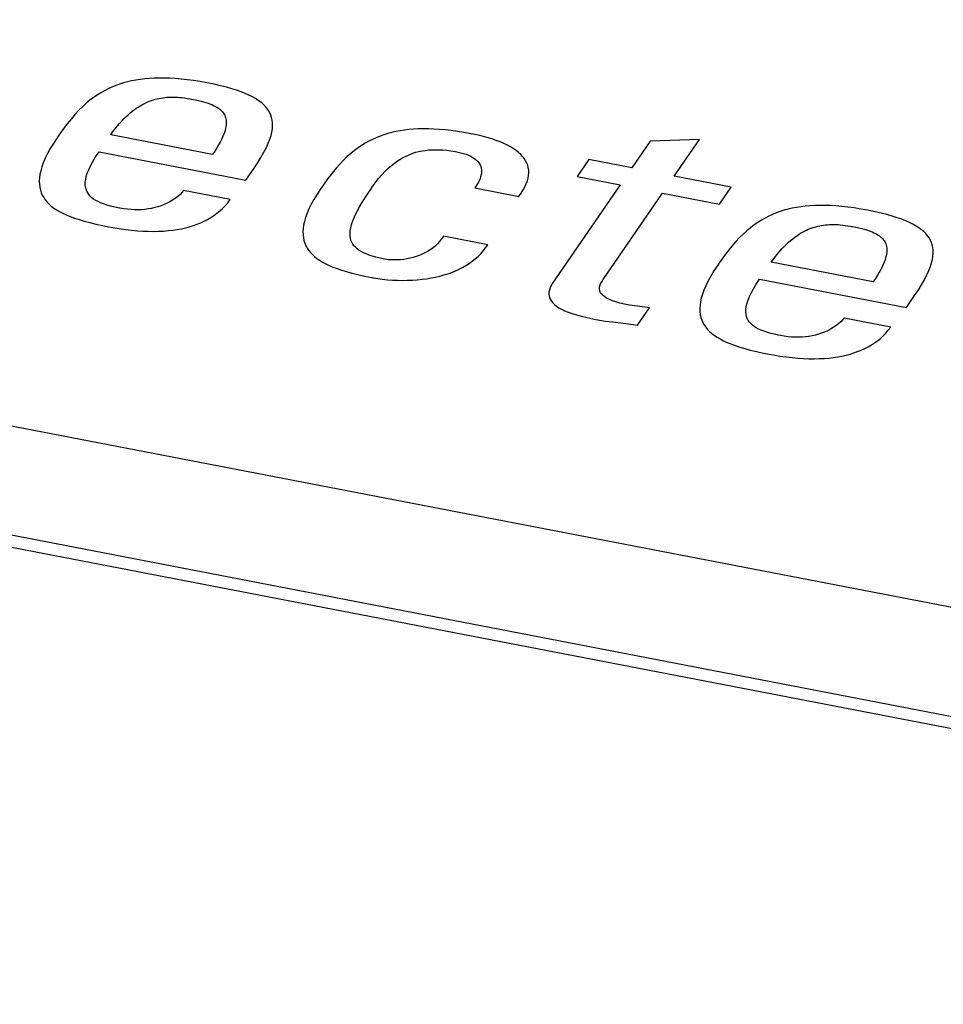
# Model space of a CAD drawing. Extents: x -841 to -216, y -127 to 601.
# Tile 174 of 201: x -303.72 to -299.87, y 500.62 to 504.73. Entities that reach past the tile are written whole.
import ezdxf

# ---------------------------------------------------------------- set-up
doc = ezdxf.new("R2010")
doc.units = 0
doc.header["$LTSCALE"] = 23.1
doc.layers.add('HEATSINK_AM_0', color=7, linetype='CONTINUOUS')

msp = doc.modelspace()

# ---------------------------------------------------------------- linework, layer by layer
at = {"layer": 'HEATSINK_AM_0', "color": 7}
for p, q in [((-293.7862, 501.1094), (-357.5131, 513.4003)), ((-293.829, 500.663), (-358.6679, 513.1684)), ((-293.8858, 500.6229), (-358.7247, 513.1282)), ((-303.2712, 504.4675), (-303.288, 504.4629)), ((-303.254, 504.4715), (-303.2712, 504.4675)), ((-303.2364, 504.4749), (-303.254, 504.4715)), ((-303.2182, 504.4778), (-303.2364, 504.4749)), ((-303.1995, 504.4801), (-303.2182, 504.4778)), ((-303.1801, 504.4818), (-303.1995, 504.4801)), ((-303.1601, 504.4829), (-303.1801, 504.4818)), ((-303.1394, 504.4834), (-303.1601, 504.4829)), ((-303.1178, 504.4834), (-303.1394, 504.4834)), ((-303.0955, 504.4827), (-303.1178, 504.4834)), ((-303.0721, 504.4813), (-303.0955, 504.4827)), ((-303.0478, 504.4792), (-303.0721, 504.4813)), ((-303.0224, 504.4764), (-303.0478, 504.4792)), ((-302.9959, 504.4728), (-303.0224, 504.4764)), ((-302.9681, 504.4684), (-302.9959, 504.4728)), ((-302.939, 504.4631), (-302.9681, 504.4684)), ((-303.3673, 504.4305), (-303.3826, 504.4219)), ((-303.3519, 504.4384), (-303.3673, 504.4305)), ((-303.3363, 504.4455), (-303.3519, 504.4384)), ((-303.3205, 504.452), (-303.3363, 504.4455)), ((-303.3044, 504.4578), (-303.3205, 504.452)), ((-303.288, 504.4629), (-303.3044, 504.4578)), ((-302.91, 504.4572), (-302.939, 504.4631)), ((-302.8835, 504.4511), (-302.91, 504.4572)), ((-302.8592, 504.445), (-302.8835, 504.4511)), ((-302.8369, 504.4386), (-302.8592, 504.445)), ((-302.8165, 504.4322), (-302.8369, 504.4386)), ((-302.7978, 504.4256), (-302.8165, 504.4322)), ((-302.7807, 504.4188), (-302.7978, 504.4256)), ((-303.4278, 504.3905), (-303.4429, 504.378)), ((-303.4128, 504.4019), (-303.4278, 504.3905)), ((-303.3977, 504.4124), (-303.4128, 504.4019)), ((-303.3826, 504.4219), (-303.3977, 504.4124)), ((-303.1949, 504.3803), (-303.1869, 504.3838)), ((-303.1869, 504.3838), (-303.179, 504.387)), ((-303.179, 504.387), (-303.1711, 504.3899)), ((-303.1711, 504.3899), (-303.1671, 504.3913)), ((-303.1671, 504.3913), (-303.1632, 504.3925)), ((-303.1632, 504.3925), (-303.1553, 504.3948)), ((-303.1553, 504.3948), (-303.1473, 504.3968)), ((-303.1473, 504.3968), (-303.1394, 504.3986)), ((-303.1394, 504.3986), (-303.1314, 504.4001)), ((-303.1314, 504.4001), (-303.1233, 504.4013)), ((-303.1233, 504.4013), (-303.1152, 504.4023)), ((-303.1152, 504.4023), (-303.1069, 504.4031)), ((-303.1069, 504.4031), (-303.0985, 504.4036)), ((-303.0985, 504.4036), (-303.09, 504.4039)), ((-303.09, 504.4039), (-303.0812, 504.404)), ((-303.0812, 504.404), (-303.0723, 504.4038)), ((-303.0723, 504.4038), (-303.0631, 504.4033)), ((-303.0631, 504.4033), (-303.0536, 504.4026)), ((-303.0536, 504.4026), (-303.0437, 504.4016)), ((-303.0437, 504.4016), (-303.0335, 504.4003)), ((-303.0335, 504.4003), (-303.0227, 504.3987)), ((-303.0227, 504.3987), (-303.0114, 504.3968)), ((-303.0114, 504.3968), (-303.0049, 504.3956)), ((-303.0049, 504.3956), (-303.0034, 504.3953)), ((-303.0034, 504.3953), (-302.9888, 504.3924)), ((-302.9888, 504.3924), (-302.9759, 504.3895)), ((-302.9759, 504.3895), (-302.9644, 504.3867)), ((-302.9644, 504.3867), (-302.954, 504.384)), ((-302.954, 504.384), (-302.9444, 504.3812)), ((-302.7651, 504.4119), (-302.7807, 504.4188)), ((-302.7509, 504.4048), (-302.7651, 504.4119)), ((-302.7379, 504.3975), (-302.7509, 504.4048)), ((-302.7262, 504.39), (-302.7379, 504.3975)), ((-302.7156, 504.3822), (-302.7262, 504.39)), ((-302.7107, 504.3782), (-302.7156, 504.3822)), ((-303.4735, 504.3491), (-303.4892, 504.3323)), ((-303.4581, 504.3642), (-303.4735, 504.3491)), ((-303.4429, 504.378), (-303.4581, 504.3642)), ((-303.2605, 504.3378), (-303.2521, 504.3447)), ((-303.2521, 504.3447), (-303.2437, 504.3511)), ((-303.2437, 504.3511), (-303.2354, 504.3571)), ((-303.2354, 504.3571), (-303.2272, 504.3625)), ((-303.2272, 504.3625), (-303.219, 504.3676)), ((-303.219, 504.3676), (-303.2109, 504.3722)), ((-303.2109, 504.3722), (-303.2029, 504.3764)), ((-303.2029, 504.3764), (-303.1949, 504.3803)), ((-302.9444, 504.3812), (-302.9357, 504.3784)), ((-302.9357, 504.3784), (-302.9277, 504.3755)), ((-302.9277, 504.3755), (-302.9202, 504.3726)), ((-302.9202, 504.3726), (-302.9134, 504.3696)), ((-302.9134, 504.3696), (-302.907, 504.3666)), ((-302.907, 504.3666), (-302.9012, 504.3634)), ((-302.9012, 504.3634), (-302.8957, 504.3601)), ((-302.8957, 504.3601), (-302.8907, 504.3567)), ((-302.8907, 504.3567), (-302.8861, 504.3531)), ((-302.8861, 504.3531), (-302.8819, 504.3494)), ((-302.8819, 504.3494), (-302.878, 504.3456)), ((-302.878, 504.3456), (-302.8745, 504.3416)), ((-302.8745, 504.3416), (-302.8713, 504.3373)), ((-302.7061, 504.3742), (-302.7107, 504.3782)), ((-302.6976, 504.3659), (-302.7061, 504.3742)), ((-302.6902, 504.3573), (-302.6976, 504.3659)), ((-302.6838, 504.3483), (-302.6902, 504.3573)), ((-302.6784, 504.339), (-302.6838, 504.3483)), ((-303.5053, 504.3138), (-303.5221, 504.2929)), ((-303.4892, 504.3323), (-303.5053, 504.3138)), ((-303.3043, 504.2944), (-303.2953, 504.3043)), ((-303.2953, 504.3043), (-303.2865, 504.3136)), ((-303.2865, 504.3136), (-303.2777, 504.3223)), ((-303.2777, 504.3223), (-303.2691, 504.3303)), ((-303.2691, 504.3303), (-303.2605, 504.3378)), ((-302.8713, 504.3373), (-302.8685, 504.3329)), ((-302.8685, 504.3329), (-302.866, 504.3283)), ((-302.866, 504.3283), (-302.8639, 504.3234)), ((-302.8639, 504.3234), (-302.8623, 504.3182)), ((-302.8623, 504.3182), (-302.861, 504.3128)), ((-302.861, 504.3128), (-302.8601, 504.3071)), ((-302.8601, 504.3071), (-302.8596, 504.301)), ((-302.8596, 504.301), (-302.8596, 504.2946)), ((-302.6739, 504.3292), (-302.6784, 504.339)), ((-302.6705, 504.319), (-302.6739, 504.3292)), ((-302.668, 504.3082), (-302.6705, 504.319)), ((-302.6667, 504.2969), (-302.668, 504.3082)), ((-303.5401, 504.2692), (-303.5598, 504.2414)), ((-303.5221, 504.2929), (-303.5401, 504.2692)), ((-303.3412, 504.2471), (-303.3318, 504.2601)), ((-303.3318, 504.2601), (-303.3225, 504.2723)), ((-303.3225, 504.2723), (-303.3134, 504.2837)), ((-303.3134, 504.2837), (-303.3043, 504.2944)), ((-302.8647, 504.265), (-302.8674, 504.2564)), ((-302.8626, 504.273), (-302.8647, 504.265)), ((-302.8611, 504.2807), (-302.8626, 504.273)), ((-302.8601, 504.2878), (-302.8611, 504.2807)), ((-302.8596, 504.2946), (-302.8601, 504.2878)), ((-302.6695, 504.2584), (-302.6673, 504.2721)), ((-302.6673, 504.2721), (-302.6664, 504.2848)), ((-302.6664, 504.2848), (-302.6667, 504.2969)), ((-302.1529, 504.26), (-302.1699, 504.2562)), ((-302.1353, 504.2634), (-302.1529, 504.26)), ((-302.1173, 504.2661), (-302.1353, 504.2634)), ((-302.0987, 504.2683), (-302.1173, 504.2661)), ((-302.0794, 504.27), (-302.0987, 504.2683)), ((-302.0595, 504.271), (-302.0794, 504.27)), ((-302.0389, 504.2715), (-302.0595, 504.271)), ((-302.0175, 504.2714), (-302.0389, 504.2715)), ((-301.9953, 504.2707), (-302.0175, 504.2714)), ((-301.9722, 504.2693), (-301.9953, 504.2707)), ((-301.948, 504.2672), (-301.9722, 504.2693)), ((-301.9228, 504.2644), (-301.948, 504.2672)), ((-301.8965, 504.2608), (-301.9228, 504.2644)), ((-301.869, 504.2564), (-301.8965, 504.2608)), ((-303.5645, 504.2345), (-303.58, 504.2112)), ((-303.5598, 504.2414), (-303.5645, 504.2345)), ((-302.9167, 504.1652), (-303.3412, 504.2471)), ((-302.8796, 504.2273), (-302.8852, 504.2163)), ((-302.8748, 504.2376), (-302.8796, 504.2273)), ((-302.8707, 504.2473), (-302.8748, 504.2376)), ((-302.8674, 504.2564), (-302.8707, 504.2473)), ((-302.6844, 504.2115), (-302.6779, 504.2283)), ((-302.6779, 504.2283), (-302.6729, 504.2439)), ((-302.6729, 504.2439), (-302.6695, 504.2584)), ((-302.2654, 504.2202), (-302.2806, 504.2118)), ((-302.2501, 504.2278), (-302.2654, 504.2202)), ((-302.2346, 504.2348), (-302.2501, 504.2278)), ((-302.2189, 504.241), (-302.2346, 504.2348)), ((-302.2029, 504.2467), (-302.2189, 504.241)), ((-302.1866, 504.2517), (-302.2029, 504.2467)), ((-302.1699, 504.2562), (-302.1866, 504.2517)), ((-301.8401, 504.2511), (-301.869, 504.2564)), ((-301.8394, 504.251), (-301.8401, 504.2511)), ((-301.8157, 504.2461), (-301.8394, 504.251)), ((-301.7935, 504.2409), (-301.8157, 504.2461)), ((-301.7726, 504.2353), (-301.7935, 504.2409)), ((-301.7532, 504.2294), (-301.7726, 504.2353)), ((-301.735, 504.2233), (-301.7532, 504.2294)), ((-301.7181, 504.2169), (-301.735, 504.2233)), ((-301.0933, 504.2196), (-301.1694, 504.1088)), ((-300.8876, 504.2277), (-301.0933, 504.2196)), ((-300.9927, 504.0747), (-300.8876, 504.2277)), ((-303.5933, 504.1892), (-303.6047, 504.1685)), ((-303.58, 504.2112), (-303.5933, 504.1892)), ((-302.9074, 504.1792), (-302.9167, 504.1652)), ((-302.899, 504.1923), (-302.9074, 504.1792)), ((-302.8917, 504.2047), (-302.899, 504.1923)), ((-302.8852, 504.2163), (-302.8917, 504.2047)), ((-302.7027, 504.1738), (-302.6926, 504.1934)), ((-302.6926, 504.1934), (-302.6844, 504.2115)), ((-302.3255, 504.1813), (-302.3404, 504.1692)), ((-302.3106, 504.1924), (-302.3255, 504.1813)), ((-302.2956, 504.2025), (-302.3106, 504.1924)), ((-302.2806, 504.2118), (-302.2956, 504.2025)), ((-302.0696, 504.1739), (-302.0567, 504.1772)), ((-302.0567, 504.1772), (-302.0437, 504.1799)), ((-302.0437, 504.1799), (-302.0305, 504.182)), ((-302.0305, 504.182), (-302.017, 504.1835)), ((-302.017, 504.1835), (-302.003, 504.1844)), ((-302.003, 504.1844), (-301.9886, 504.1847)), ((-301.9886, 504.1847), (-301.9736, 504.1845)), ((-301.9736, 504.1845), (-301.9579, 504.1836)), ((-301.9579, 504.1836), (-301.9413, 504.1821)), ((-301.9413, 504.1821), (-301.9237, 504.1798)), ((-301.9237, 504.1798), (-301.9047, 504.1768)), ((-301.7025, 504.2102), (-301.7181, 504.2169)), ((-301.6881, 504.2032), (-301.7025, 504.2102)), ((-301.6748, 504.1961), (-301.6881, 504.2032)), ((-301.6626, 504.1886), (-301.6748, 504.1961)), ((-301.6516, 504.1809), (-301.6626, 504.1886)), ((-301.6416, 504.173), (-301.6516, 504.1809)), ((-303.6143, 504.149), (-303.6221, 504.1306)), ((-303.6047, 504.1685), (-303.6143, 504.149)), ((-303.4158, 504.1352), (-303.404, 504.1548)), ((-303.404, 504.1548), (-303.3898, 504.1763)), ((-303.3898, 504.1763), (-302.7778, 504.0583)), ((-302.7297, 504.1288), (-302.715, 504.1523)), ((-302.715, 504.1523), (-302.7027, 504.1738)), ((-302.3706, 504.1412), (-302.3861, 504.125)), ((-302.3555, 504.1558), (-302.3706, 504.1412)), ((-302.3404, 504.1692), (-302.3555, 504.1558)), ((-302.1584, 504.1292), (-302.1456, 504.1384)), ((-302.1456, 504.1384), (-302.1328, 504.1464)), ((-302.1328, 504.1464), (-302.1202, 504.1536)), ((-302.1202, 504.1536), (-302.1076, 504.1598)), ((-302.1076, 504.1598), (-302.095, 504.1652)), ((-302.095, 504.1652), (-302.0823, 504.1699)), ((-302.0823, 504.1699), (-302.0696, 504.1739)), ((-301.9047, 504.1768), (-301.8927, 504.1746)), ((-301.8927, 504.1746), (-301.8822, 504.1723)), ((-301.8822, 504.1723), (-301.8707, 504.1693)), ((-301.8707, 504.1693), (-301.8598, 504.1657)), ((-301.8598, 504.1657), (-301.8497, 504.1617)), ((-301.8497, 504.1617), (-301.8403, 504.1572)), ((-301.8403, 504.1572), (-301.8318, 504.1524)), ((-301.8318, 504.1524), (-301.8241, 504.1471)), ((-301.8241, 504.1471), (-301.8173, 504.1415)), ((-301.8173, 504.1415), (-301.8114, 504.1355)), ((-301.6326, 504.1648), (-301.6416, 504.173)), ((-301.6248, 504.1563), (-301.6326, 504.1648)), ((-301.6212, 504.1519), (-301.6248, 504.1563)), ((-301.6179, 504.1475), (-301.6212, 504.1519)), ((-301.6121, 504.1385), (-301.6179, 504.1475)), ((-301.6073, 504.1292), (-301.6121, 504.1385)), ((-301.3482, 504.1433), (-301.3968, 504.0725)), ((-301.1694, 504.1088), (-301.3482, 504.1433)), ((-303.633, 504.097), (-303.6363, 504.0817)), ((-303.6283, 504.1133), (-303.633, 504.097)), ((-303.6221, 504.1306), (-303.6283, 504.1133)), ((-303.4387, 504.0862), (-303.4329, 504.1011)), ((-303.4329, 504.1011), (-303.4253, 504.1173)), ((-303.4253, 504.1173), (-303.4158, 504.1352)), ((-302.7778, 504.0583), (-302.744, 504.1074)), ((-302.744, 504.1074), (-302.7297, 504.1288)), ((-302.4019, 504.1072), (-302.4184, 504.0872)), ((-302.3861, 504.125), (-302.4019, 504.1072)), ((-302.1978, 504.0946), (-302.1845, 504.1075)), ((-302.1845, 504.1075), (-302.1714, 504.119)), ((-302.1714, 504.119), (-302.1584, 504.1292)), ((-301.8114, 504.1355), (-301.8064, 504.129)), ((-301.8064, 504.129), (-301.8022, 504.1222)), ((-301.8022, 504.1222), (-301.7991, 504.1149)), ((-301.7991, 504.1149), (-301.797, 504.1071)), ((-301.797, 504.1071), (-301.7959, 504.0989)), ((-301.7959, 504.0989), (-301.7959, 504.0902)), ((-301.6036, 504.1196), (-301.6073, 504.1292)), ((-301.601, 504.1096), (-301.6036, 504.1196)), ((-301.5994, 504.0994), (-301.601, 504.1096)), ((-301.599, 504.0888), (-301.5994, 504.0994)), ((-303.6383, 504.0671), (-303.6391, 504.0534)), ((-303.6363, 504.0817), (-303.6383, 504.0671)), ((-303.447, 504.049), (-303.4456, 504.0603)), ((-303.4456, 504.0603), (-303.4429, 504.0727)), ((-303.4429, 504.0727), (-303.4387, 504.0862)), ((-302.4358, 504.0645), (-302.4547, 504.0384)), ((-302.4184, 504.0872), (-302.4358, 504.0645)), ((-302.2388, 504.0465), (-302.2249, 504.0642)), ((-302.2249, 504.0642), (-302.2113, 504.0802)), ((-302.2113, 504.0802), (-302.1978, 504.0946)), ((-301.8036, 504.0606), (-301.8089, 504.0496)), ((-301.7997, 504.071), (-301.8036, 504.0606)), ((-301.7972, 504.0809), (-301.7997, 504.071)), ((-301.7964, 504.0856), (-301.7972, 504.0809)), ((-301.7959, 504.0902), (-301.7964, 504.0856)), ((-301.6093, 504.0428), (-301.6048, 504.0549)), ((-301.6048, 504.0549), (-301.6016, 504.0666)), ((-301.6016, 504.0666), (-301.5997, 504.0779)), ((-301.5997, 504.0779), (-301.599, 504.0888)), ((-301.3968, 504.0725), (-301.218, 504.038)), ((-300.7556, 504.029), (-300.9927, 504.0747)), ((-303.6391, 504.0534), (-303.6386, 504.0405)), ((-303.6386, 504.0405), (-303.6371, 504.0282)), ((-303.6371, 504.0282), (-303.6344, 504.0166)), ((-303.6344, 504.0166), (-303.6308, 504.0056)), ((-303.4472, 504.0386), (-303.447, 504.049)), ((-303.4462, 504.029), (-303.4472, 504.0386)), ((-303.4442, 504.0202), (-303.4462, 504.029)), ((-303.4412, 504.012), (-303.4442, 504.0202)), ((-303.0376, 504.014), (-303.0431, 504.0076)), ((-302.8437, 503.9766), (-303.0376, 504.014)), ((-302.4657, 504.0226), (-302.481, 503.9995)), ((-302.4547, 504.0384), (-302.4657, 504.0226)), ((-302.2745, 503.9946), (-302.2536, 504.0258)), ((-302.2536, 504.0258), (-302.2529, 504.0269)), ((-302.2529, 504.0269), (-302.2388, 504.0465)), ((-301.8157, 504.038), (-301.8242, 504.0257)), ((-301.8242, 504.0257), (-301.6411, 503.9903)), ((-301.8089, 504.0496), (-301.8157, 504.038)), ((-301.6309, 504.0041), (-301.6222, 504.0174)), ((-301.6222, 504.0174), (-301.615, 504.0303)), ((-301.615, 504.0303), (-301.6093, 504.0428)), ((-301.218, 504.038), (-301.4995, 503.6281)), ((-300.8042, 503.9582), (-300.7556, 504.029)), ((-303.6308, 504.0056), (-303.6262, 503.9951)), ((-303.6262, 503.9951), (-303.6205, 503.9851)), ((-303.6205, 503.9851), (-303.614, 503.9757)), ((-303.614, 503.9757), (-303.6065, 503.9666)), ((-303.4372, 504.0044), (-303.4412, 504.012)), ((-303.4324, 503.9974), (-303.4372, 504.0044)), ((-303.4266, 503.9908), (-303.4324, 503.9974)), ((-303.4199, 503.9846), (-303.4266, 503.9908)), ((-303.4123, 503.9788), (-303.4199, 503.9846)), ((-303.4037, 503.9734), (-303.4123, 503.9788)), ((-303.394, 503.9682), (-303.4037, 503.9734)), ((-303.0831, 503.9743), (-303.0946, 503.9675)), ((-303.0721, 503.9818), (-303.0831, 503.9743)), ((-303.0617, 503.9898), (-303.0721, 503.9818)), ((-303.052, 503.9985), (-303.0617, 503.9898)), ((-303.0431, 504.0076), (-303.052, 503.9985)), ((-302.8535, 503.9636), (-302.8437, 503.9766)), ((-302.4942, 503.9776), (-302.5055, 503.9571)), ((-302.481, 503.9995), (-302.4942, 503.9776)), ((-302.2915, 503.9676), (-302.2745, 503.9946)), ((-301.6411, 503.9903), (-301.6309, 504.0041)), ((-301.2883, 503.6443), (-301.0413, 504.0039)), ((-301.0413, 504.0039), (-300.8042, 503.9582)), ((-303.6065, 503.9666), (-303.5981, 503.958)), ((-303.5981, 503.958), (-303.5887, 503.9497)), ((-303.5887, 503.9497), (-303.5784, 503.9417)), ((-303.5784, 503.9417), (-303.567, 503.9341)), ((-303.567, 503.9341), (-303.5546, 503.9267)), ((-303.3832, 503.9633), (-303.394, 503.9682)), ((-303.371, 503.9586), (-303.3832, 503.9633)), ((-303.3573, 503.9541), (-303.371, 503.9586)), ((-303.3419, 503.9497), (-303.3573, 503.9541)), ((-303.3243, 503.9454), (-303.3419, 503.9497)), ((-303.3043, 503.9412), (-303.3243, 503.9454)), ((-303.3026, 503.9409), (-303.3043, 503.9412)), ((-303.2869, 503.9382), (-303.3026, 503.9409)), ((-303.2715, 503.9362), (-303.2869, 503.9382)), ((-303.2564, 503.9349), (-303.2715, 503.9362)), ((-303.2416, 503.9342), (-303.2564, 503.9349)), ((-303.227, 503.9342), (-303.2416, 503.9342)), ((-303.2127, 503.9347), (-303.227, 503.9342)), ((-303.1986, 503.9359), (-303.2127, 503.9347)), ((-303.1847, 503.9377), (-303.1986, 503.9359)), ((-303.1711, 503.9401), (-303.1847, 503.9377)), ((-303.1576, 503.9431), (-303.1711, 503.9401)), ((-303.1444, 503.9467), (-303.1576, 503.9431)), ((-303.1315, 503.9509), (-303.1444, 503.9467)), ((-303.1188, 503.9558), (-303.1315, 503.9509)), ((-303.1065, 503.9613), (-303.1188, 503.9558)), ((-303.0946, 503.9675), (-303.1065, 503.9613)), ((-302.8864, 503.9294), (-302.8749, 503.94)), ((-302.8749, 503.94), (-302.8639, 503.9514)), ((-302.8639, 503.9514), (-302.8535, 503.9636)), ((-302.5151, 503.9378), (-302.5229, 503.9195)), ((-302.5055, 503.9571), (-302.5151, 503.9378)), ((-302.3164, 503.9231), (-302.3053, 503.9439)), ((-302.3053, 503.9439), (-302.2915, 503.9676)), ((-300.535, 503.932), (-300.5514, 503.9268)), ((-300.5182, 503.9366), (-300.535, 503.932)), ((-300.5011, 503.9405), (-300.5182, 503.9366)), ((-300.4834, 503.944), (-300.5011, 503.9405)), ((-300.4653, 503.9468), (-300.4834, 503.944)), ((-300.4466, 503.9491), (-300.4653, 503.9468)), ((-300.4272, 503.9508), (-300.4466, 503.9491)), ((-300.4072, 503.952), (-300.4272, 503.9508)), ((-300.3864, 503.9525), (-300.4072, 503.952)), ((-300.3649, 503.9524), (-300.3864, 503.9525)), ((-300.3425, 503.9517), (-300.3649, 503.9524)), ((-300.3192, 503.9503), (-300.3425, 503.9517)), ((-300.2949, 503.9482), (-300.3192, 503.9503)), ((-300.2695, 503.9454), (-300.2949, 503.9482)), ((-300.243, 503.9418), (-300.2695, 503.9454)), ((-300.2152, 503.9374), (-300.243, 503.9418)), ((-300.1861, 503.9321), (-300.2152, 503.9374)), ((-300.1571, 503.9262), (-300.1861, 503.9321)), ((-303.5546, 503.9267), (-303.541, 503.9196)), ((-303.541, 503.9196), (-303.5262, 503.9127)), ((-303.5262, 503.9127), (-303.51, 503.906)), ((-303.51, 503.906), (-303.4923, 503.8995)), ((-303.4923, 503.8995), (-303.4731, 503.8931)), ((-303.4731, 503.8931), (-303.4519, 503.8869)), ((-302.9517, 503.8867), (-302.9376, 503.8939)), ((-302.9376, 503.8939), (-302.9241, 503.9018)), ((-302.9241, 503.9018), (-302.911, 503.9103)), ((-302.911, 503.9103), (-302.8984, 503.9195)), ((-302.8984, 503.9195), (-302.8864, 503.9294)), ((-302.5291, 503.9023), (-302.5339, 503.8861)), ((-302.5229, 503.9195), (-302.5291, 503.9023)), ((-302.3321, 503.8878), (-302.3253, 503.9045)), ((-302.3253, 503.9045), (-302.3164, 503.9231)), ((-300.6296, 503.8909), (-300.6448, 503.8814)), ((-300.6144, 503.8996), (-300.6296, 503.8909)), ((-300.5989, 503.9074), (-300.6144, 503.8996)), ((-300.5833, 503.9146), (-300.5989, 503.9074)), ((-300.5675, 503.921), (-300.5833, 503.9146)), ((-300.5514, 503.9268), (-300.5675, 503.921)), ((-300.1306, 503.9202), (-300.1571, 503.9262)), ((-300.1062, 503.914), (-300.1306, 503.9202)), ((-300.0839, 503.9077), (-300.1062, 503.914)), ((-300.0635, 503.9012), (-300.0839, 503.9077)), ((-300.0449, 503.8946), (-300.0635, 503.9012)), ((-300.0278, 503.8879), (-300.0449, 503.8946)), ((-303.4519, 503.8869), (-303.4287, 503.8807)), ((-303.4287, 503.8807), (-303.4029, 503.8745)), ((-303.4029, 503.8745), (-303.3741, 503.8682)), ((-303.3741, 503.8682), (-303.3508, 503.8636)), ((-303.3508, 503.8636), (-303.3323, 503.8602)), ((-303.3323, 503.8602), (-303.3055, 503.8558)), ((-303.3055, 503.8558), (-303.2796, 503.8521)), ((-303.2796, 503.8521), (-303.2546, 503.8492)), ((-303.2546, 503.8492), (-303.2304, 503.847)), ((-303.1018, 503.8474), (-303.0828, 503.8495)), ((-303.0828, 503.8495), (-303.0645, 503.8522)), ((-303.0645, 503.8522), (-303.0467, 503.8555)), ((-303.0467, 503.8555), (-303.0296, 503.8593)), ((-303.0296, 503.8593), (-303.013, 503.8636)), ((-303.013, 503.8636), (-302.9969, 503.8685)), ((-302.9969, 503.8685), (-302.9813, 503.874)), ((-302.9813, 503.874), (-302.9737, 503.877)), ((-302.9737, 503.877), (-302.9662, 503.88)), ((-302.9662, 503.88), (-302.9517, 503.8867)), ((-302.5393, 503.8564), (-302.5402, 503.8427)), ((-302.5373, 503.8708), (-302.5393, 503.8564)), ((-302.5339, 503.8861), (-302.5373, 503.8708)), ((-302.3429, 503.8469), (-302.3408, 503.8593)), ((-302.3408, 503.8593), (-302.3372, 503.8728)), ((-302.3372, 503.8728), (-302.3321, 503.8878)), ((-300.6749, 503.8596), (-300.69, 503.847)), ((-300.6599, 503.871), (-300.6749, 503.8596)), ((-300.6448, 503.8814), (-300.6599, 503.871)), ((-300.4499, 503.8455), (-300.442, 503.8494)), ((-300.442, 503.8494), (-300.434, 503.8529)), ((-300.434, 503.8529), (-300.4261, 503.8561)), ((-300.4261, 503.8561), (-300.4182, 503.859)), ((-300.4182, 503.859), (-300.4142, 503.8603)), ((-300.4142, 503.8603), (-300.4103, 503.8616)), ((-300.4103, 503.8616), (-300.4023, 503.8639)), ((-300.4023, 503.8639), (-300.3944, 503.8659)), ((-300.3944, 503.8659), (-300.3865, 503.8676)), ((-300.3865, 503.8676), (-300.3785, 503.8691)), ((-300.3785, 503.8691), (-300.3704, 503.8704)), ((-300.3704, 503.8704), (-300.3622, 503.8714)), ((-300.3622, 503.8714), (-300.354, 503.8721)), ((-300.354, 503.8721), (-300.3456, 503.8727)), ((-300.3456, 503.8727), (-300.337, 503.873)), ((-300.337, 503.873), (-300.3283, 503.873)), ((-300.3283, 503.873), (-300.3194, 503.8728)), ((-300.3194, 503.8728), (-300.3101, 503.8724)), ((-300.3101, 503.8724), (-300.3006, 503.8716)), ((-300.3006, 503.8716), (-300.2908, 503.8707)), ((-300.2908, 503.8707), (-300.2805, 503.8694)), ((-300.2805, 503.8694), (-300.2698, 503.8678)), ((-300.2698, 503.8678), (-300.2585, 503.8659)), ((-300.2585, 503.8659), (-300.252, 503.8647)), ((-300.252, 503.8647), (-300.2505, 503.8644)), ((-300.2505, 503.8644), (-300.2359, 503.8614)), ((-300.2359, 503.8614), (-300.223, 503.8586)), ((-300.223, 503.8586), (-300.2115, 503.8558)), ((-300.2115, 503.8558), (-300.201, 503.853)), ((-300.201, 503.853), (-300.1915, 503.8503)), ((-300.1915, 503.8503), (-300.1828, 503.8474)), ((-300.0122, 503.8809), (-300.0278, 503.8879)), ((-299.998, 503.8738), (-300.0122, 503.8809)), ((-299.985, 503.8665), (-299.998, 503.8738)), ((-299.9733, 503.859), (-299.985, 503.8665)), ((-299.9627, 503.8513), (-299.9733, 503.859)), ((-299.9578, 503.8473), (-299.9627, 503.8513)), ((-303.2304, 503.847), (-303.2071, 503.8455)), ((-303.2071, 503.8455), (-303.1845, 503.8447)), ((-303.1845, 503.8447), (-303.1627, 503.8444)), ((-303.1627, 503.8444), (-303.1417, 503.8448)), ((-303.1417, 503.8448), (-303.1214, 503.8458)), ((-303.1214, 503.8458), (-303.1018, 503.8474)), ((-302.5402, 503.8427), (-302.5398, 503.8298)), ((-302.5398, 503.8298), (-302.5384, 503.8176)), ((-302.5384, 503.8176), (-302.5359, 503.806)), ((-302.3438, 503.8357), (-302.3429, 503.8469)), ((-302.3436, 503.8254), (-302.3438, 503.8357)), ((-302.3423, 503.816), (-302.3436, 503.8254)), ((-302.34, 503.8072), (-302.3423, 503.816)), ((-301.9627, 503.813), (-301.9711, 503.8023)), ((-301.955, 503.8246), (-301.9627, 503.813)), ((-301.7697, 503.7888), (-301.955, 503.8246)), ((-300.7206, 503.8181), (-300.7362, 503.8014)), ((-300.7052, 503.8333), (-300.7206, 503.8181)), ((-300.69, 503.847), (-300.7052, 503.8333)), ((-300.5076, 503.8068), (-300.4991, 503.8137)), ((-300.4991, 503.8137), (-300.4907, 503.8202)), ((-300.4907, 503.8202), (-300.4824, 503.8261)), ((-300.4824, 503.8261), (-300.4742, 503.8316)), ((-300.4742, 503.8316), (-300.4661, 503.8366)), ((-300.4661, 503.8366), (-300.458, 503.8412)), ((-300.458, 503.8412), (-300.4499, 503.8455)), ((-300.1828, 503.8474), (-300.1747, 503.8446)), ((-300.1747, 503.8446), (-300.1673, 503.8417)), ((-300.1673, 503.8417), (-300.1605, 503.8387)), ((-300.1605, 503.8387), (-300.1541, 503.8356)), ((-300.1541, 503.8356), (-300.1482, 503.8324)), ((-300.1482, 503.8324), (-300.1428, 503.8291)), ((-300.1428, 503.8291), (-300.1378, 503.8257)), ((-300.1378, 503.8257), (-300.1332, 503.8222)), ((-300.1332, 503.8222), (-300.1289, 503.8185)), ((-300.1289, 503.8185), (-300.125, 503.8146)), ((-300.125, 503.8146), (-300.1215, 503.8106)), ((-300.1215, 503.8106), (-300.1184, 503.8064)), ((-299.9532, 503.8432), (-299.9578, 503.8473)), ((-299.9447, 503.8349), (-299.9532, 503.8432)), ((-299.9373, 503.8263), (-299.9447, 503.8349)), ((-299.9309, 503.8174), (-299.9373, 503.8263)), ((-299.9255, 503.8081), (-299.9309, 503.8174)), ((-299.921, 503.7983), (-299.9255, 503.8081)), ((-302.5359, 503.806), (-302.5324, 503.795)), ((-302.5324, 503.795), (-302.528, 503.7846)), ((-302.528, 503.7846), (-302.5254, 503.7796)), ((-302.5254, 503.7796), (-302.5226, 503.7746)), ((-302.5226, 503.7746), (-302.5162, 503.7652)), ((-302.3367, 503.7991), (-302.34, 503.8072)), ((-302.3326, 503.7916), (-302.3367, 503.7991)), ((-302.3275, 503.7846), (-302.3326, 503.7916)), ((-302.3216, 503.778), (-302.3275, 503.7846)), ((-302.3147, 503.7718), (-302.3216, 503.778)), ((-302.3069, 503.7659), (-302.3147, 503.7718)), ((-302.0098, 503.7673), (-302.0207, 503.7604)), ((-301.9994, 503.7749), (-302.0098, 503.7673)), ((-301.9895, 503.7833), (-301.9994, 503.7749)), ((-301.98, 503.7924), (-301.9895, 503.7833)), ((-301.9711, 503.8023), (-301.98, 503.7924)), ((-301.7887, 503.7629), (-301.7789, 503.7755)), ((-301.7789, 503.7755), (-301.7697, 503.7888)), ((-300.7524, 503.7828), (-300.7692, 503.762)), ((-300.7362, 503.8014), (-300.7524, 503.7828)), ((-300.5514, 503.7634), (-300.5424, 503.7734)), ((-300.5424, 503.7734), (-300.5336, 503.7827)), ((-300.5336, 503.7827), (-300.5248, 503.7913)), ((-300.5248, 503.7913), (-300.5162, 503.7993)), ((-300.5162, 503.7993), (-300.5076, 503.8068)), ((-300.1184, 503.8064), (-300.1155, 503.802)), ((-300.1155, 503.802), (-300.1131, 503.7973)), ((-300.1131, 503.7973), (-300.111, 503.7924)), ((-300.111, 503.7924), (-300.1093, 503.7873)), ((-300.1093, 503.7873), (-300.108, 503.7819)), ((-300.108, 503.7819), (-300.1071, 503.7761)), ((-300.1071, 503.7761), (-300.1067, 503.7701)), ((-300.1067, 503.7701), (-300.1067, 503.7637)), ((-299.9176, 503.7881), (-299.921, 503.7983)), ((-299.9152, 503.7773), (-299.9176, 503.7881)), ((-299.9138, 503.7659), (-299.9152, 503.7773)), ((-302.5162, 503.7652), (-302.509, 503.7561)), ((-302.509, 503.7561), (-302.5008, 503.7475)), ((-302.5008, 503.7475), (-302.4917, 503.7393)), ((-302.4917, 503.7393), (-302.4816, 503.7313)), ((-302.4816, 503.7313), (-302.4705, 503.7237)), ((-302.2981, 503.7603), (-302.3069, 503.7659)), ((-302.2882, 503.7551), (-302.2981, 503.7603)), ((-302.2771, 503.7501), (-302.2882, 503.7551)), ((-302.2648, 503.7453), (-302.2771, 503.7501)), ((-302.251, 503.7407), (-302.2648, 503.7453)), ((-302.2357, 503.7363), (-302.251, 503.7407)), ((-302.2185, 503.7321), (-302.2357, 503.7363)), ((-302.1994, 503.7281), (-302.2185, 503.7321)), ((-302.1902, 503.7267), (-302.1994, 503.7281)), ((-302.1854, 503.7262), (-302.1902, 503.7267)), ((-302.1735, 503.7253), (-302.1854, 503.7262)), ((-302.1339, 503.7261), (-302.1474, 503.7253)), ((-302.1203, 503.7276), (-302.1339, 503.7261)), ((-302.1069, 503.7296), (-302.1203, 503.7276)), ((-302.0936, 503.7322), (-302.1069, 503.7296)), ((-302.0806, 503.7354), (-302.0936, 503.7322)), ((-302.0679, 503.7392), (-302.0806, 503.7354)), ((-302.0556, 503.7436), (-302.0679, 503.7392)), ((-302.0436, 503.7486), (-302.0556, 503.7436)), ((-302.0319, 503.7542), (-302.0436, 503.7486)), ((-302.0207, 503.7604), (-302.0319, 503.7542)), ((-301.8345, 503.7196), (-301.8221, 503.7294)), ((-301.8221, 503.7294), (-301.8104, 503.7398)), ((-301.8104, 503.7398), (-301.7993, 503.751)), ((-301.7993, 503.751), (-301.7887, 503.7629)), ((-300.7871, 503.7382), (-300.8069, 503.7105)), ((-300.7692, 503.762), (-300.7871, 503.7382)), ((-300.5883, 503.7161), (-300.5789, 503.7291)), ((-300.5789, 503.7291), (-300.5696, 503.7413)), ((-300.5696, 503.7413), (-300.5604, 503.7527)), ((-300.5604, 503.7527), (-300.5514, 503.7634)), ((-300.1117, 503.734), (-300.1144, 503.7254)), ((-300.1096, 503.7421), (-300.1117, 503.734)), ((-300.1081, 503.7497), (-300.1096, 503.7421)), ((-300.1071, 503.7569), (-300.1081, 503.7497)), ((-300.1067, 503.7637), (-300.1071, 503.7569)), ((-299.9201, 503.713), (-299.9166, 503.7275)), ((-299.9166, 503.7275), (-299.9145, 503.7411)), ((-299.9145, 503.7411), (-299.9135, 503.7539)), ((-299.9135, 503.7539), (-299.9138, 503.7659)), ((-302.4705, 503.7237), (-302.4584, 503.7163)), ((-302.4584, 503.7163), (-302.4452, 503.7092)), ((-302.4452, 503.7092), (-302.4308, 503.7024)), ((-302.4308, 503.7024), (-302.4151, 503.6957)), ((-302.4151, 503.6957), (-302.398, 503.6892)), ((-302.398, 503.6892), (-302.3793, 503.6828)), ((-302.1608, 503.725), (-302.1735, 503.7253)), ((-302.1474, 503.7253), (-302.1608, 503.725)), ((-301.9043, 503.6797), (-301.8893, 503.6865)), ((-301.8893, 503.6865), (-301.8748, 503.6939)), ((-301.8748, 503.6939), (-301.8608, 503.7018)), ((-301.8608, 503.7018), (-301.8474, 503.7104)), ((-301.8474, 503.7104), (-301.8345, 503.7196)), ((-300.8116, 503.7036), (-300.8271, 503.6802)), ((-300.8069, 503.7105), (-300.8116, 503.7036)), ((-300.1638, 503.6342), (-300.5883, 503.7161)), ((-300.1323, 503.6854), (-300.1387, 503.6738)), ((-300.1267, 503.6963), (-300.1323, 503.6854)), ((-300.1219, 503.7066), (-300.1267, 503.6963)), ((-300.1178, 503.7163), (-300.1219, 503.7066)), ((-300.1144, 503.7254), (-300.1178, 503.7163)), ((-299.9315, 503.6806), (-299.925, 503.6974)), ((-299.925, 503.6974), (-299.9201, 503.713)), ((-302.3793, 503.6828), (-302.3589, 503.6766)), ((-302.3589, 503.6766), (-302.3364, 503.6704)), ((-302.3364, 503.6704), (-302.3117, 503.6643)), ((-302.3117, 503.6643), (-302.2841, 503.6582)), ((-302.2841, 503.6582), (-302.253, 503.6519)), ((-302.253, 503.6519), (-302.2519, 503.6517)), ((-302.2519, 503.6517), (-302.2471, 503.6508)), ((-302.2471, 503.6508), (-302.2285, 503.6477)), ((-302.2285, 503.6477), (-302.2088, 503.6451)), ((-302.2088, 503.6451), (-302.1883, 503.6429)), ((-302.0636, 503.6425), (-302.0439, 503.6445)), ((-302.0439, 503.6445), (-302.0246, 503.647)), ((-302.0246, 503.647), (-302.0058, 503.6501)), ((-302.0058, 503.6501), (-301.9876, 503.6537)), ((-301.9876, 503.6537), (-301.9699, 503.6578)), ((-301.9699, 503.6578), (-301.9527, 503.6625)), ((-301.9527, 503.6625), (-301.936, 503.6677)), ((-301.936, 503.6677), (-301.9199, 503.6734)), ((-301.9199, 503.6734), (-301.9043, 503.6797)), ((-301.2949, 503.6338), (-301.2883, 503.6443)), ((-300.8404, 503.6582), (-300.8518, 503.6375)), ((-300.8271, 503.6802), (-300.8404, 503.6582)), ((-300.6511, 503.6238), (-300.6369, 503.6454)), ((-300.6369, 503.6454), (-300.0249, 503.5273)), ((-300.1544, 503.6482), (-300.1638, 503.6342)), ((-300.1461, 503.6614), (-300.1544, 503.6482)), ((-300.1387, 503.6738), (-300.1461, 503.6614)), ((-299.9499, 503.6428), (-299.9397, 503.6625)), ((-299.9397, 503.6625), (-299.9315, 503.6806)), ((-302.1883, 503.6429), (-302.1674, 503.6414)), ((-302.1674, 503.6414), (-302.1463, 503.6405)), ((-302.1463, 503.6405), (-302.1252, 503.6401)), ((-302.1252, 503.6401), (-302.1044, 503.6403)), ((-302.1044, 503.6403), (-302.0838, 503.6412)), ((-302.0838, 503.6412), (-302.0636, 503.6425)), ((-301.5102, 503.6088), (-301.5133, 503.5998)), ((-301.5056, 503.6182), (-301.5102, 503.6088)), ((-301.4995, 503.6281), (-301.5056, 503.6182)), ((-301.3043, 503.6036), (-301.304, 503.6101)), ((-301.3034, 503.5974), (-301.3043, 503.6036)), ((-301.304, 503.6101), (-301.3024, 503.6172)), ((-301.3024, 503.6172), (-301.2994, 503.625)), ((-301.2994, 503.625), (-301.2949, 503.6338)), ((-300.8613, 503.618), (-300.8692, 503.5997)), ((-300.8518, 503.6375), (-300.8613, 503.618)), ((-300.6724, 503.5864), (-300.6628, 503.6042)), ((-300.6628, 503.6042), (-300.6511, 503.6238)), ((-299.9769, 503.5978), (-299.9622, 503.6214)), ((-299.9622, 503.6214), (-299.9499, 503.6428)), ((-301.515, 503.5913), (-301.5154, 503.5831)), ((-301.5154, 503.5831), (-301.5145, 503.5752)), ((-301.5133, 503.5998), (-301.515, 503.5913)), ((-301.5145, 503.5752), (-301.5124, 503.5675)), ((-301.5124, 503.5675), (-301.5091, 503.5602)), ((-301.3013, 503.5915), (-301.3034, 503.5974)), ((-301.2981, 503.5859), (-301.3013, 503.5915)), ((-301.2937, 503.5805), (-301.2981, 503.5859)), ((-301.288, 503.5752), (-301.2937, 503.5805)), ((-301.2809, 503.5701), (-301.288, 503.5752)), ((-301.2768, 503.5675), (-301.2809, 503.5701)), ((-301.2723, 503.565), (-301.2768, 503.5675)), ((-301.262, 503.56), (-301.2723, 503.565)), ((-300.8801, 503.5661), (-300.8834, 503.5507)), ((-300.8754, 503.5824), (-300.8801, 503.5661)), ((-300.8692, 503.5997), (-300.8754, 503.5824)), ((-300.6858, 503.5553), (-300.68, 503.5701)), ((-300.68, 503.5701), (-300.6724, 503.5864)), ((-300.0249, 503.5273), (-299.9912, 503.5764)), ((-299.9912, 503.5764), (-299.9769, 503.5978)), ((-301.5091, 503.5602), (-301.5045, 503.553)), ((-301.5045, 503.553), (-301.4987, 503.5461)), ((-301.4987, 503.5461), (-301.4917, 503.5393)), ((-301.4917, 503.5393), (-301.4833, 503.5327)), ((-301.4833, 503.5327), (-301.4736, 503.5263)), ((-301.4736, 503.5263), (-301.4623, 503.52)), ((-301.2499, 503.5552), (-301.262, 503.56)), ((-301.2358, 503.5504), (-301.2499, 503.5552)), ((-301.2195, 503.5457), (-301.2358, 503.5504)), ((-301.2007, 503.5411), (-301.2195, 503.5457)), ((-301.1792, 503.5366), (-301.2007, 503.5411)), ((-301.1685, 503.5348), (-301.1792, 503.5366)), ((-301.1461, 503.5319), (-301.1685, 503.5348)), ((-301.0963, 503.5258), (-301.1461, 503.5319)), ((-301.1458, 503.4538), (-301.0963, 503.5258)), ((-300.8854, 503.5362), (-300.8861, 503.5225)), ((-300.8861, 503.5225), (-300.8857, 503.5095)), ((-300.8834, 503.5507), (-300.8854, 503.5362)), ((-300.6941, 503.5181), (-300.6927, 503.5294)), ((-300.6927, 503.5294), (-300.69, 503.5418)), ((-300.69, 503.5418), (-300.6858, 503.5553)), ((-301.4623, 503.52), (-301.4496, 503.5138)), ((-301.4496, 503.5138), (-301.4351, 503.5077)), ((-301.4351, 503.5077), (-301.4188, 503.5018)), ((-301.4188, 503.5018), (-301.4005, 503.496)), ((-301.4005, 503.496), (-301.3801, 503.4903)), ((-301.3801, 503.4903), (-301.3574, 503.4848)), ((-301.3574, 503.4848), (-301.3323, 503.4795)), ((-301.3323, 503.4795), (-301.3266, 503.4784)), ((-300.8857, 503.5095), (-300.8841, 503.4973)), ((-300.8841, 503.4973), (-300.8815, 503.4857)), ((-300.8815, 503.4857), (-300.8779, 503.4746)), ((-300.6942, 503.5076), (-300.6941, 503.5181)), ((-300.6933, 503.4981), (-300.6942, 503.5076)), ((-300.6912, 503.4892), (-300.6933, 503.4981)), ((-300.6882, 503.4811), (-300.6912, 503.4892)), ((-300.6843, 503.4735), (-300.6882, 503.4811)), ((-300.2847, 503.483), (-300.2902, 503.4767)), ((-300.0907, 503.4456), (-300.2847, 503.483)), ((-301.3266, 503.4784), (-301.3045, 503.4745)), ((-301.3045, 503.4745), (-301.2792, 503.4706)), ((-301.2792, 503.4706), (-301.2486, 503.4667)), ((-301.2486, 503.4667), (-301.1736, 503.4577)), ((-301.1736, 503.4577), (-301.1458, 503.4538)), ((-300.8779, 503.4746), (-300.8732, 503.4642)), ((-300.8732, 503.4642), (-300.8676, 503.4542)), ((-300.8676, 503.4542), (-300.8611, 503.4447)), ((-300.8611, 503.4447), (-300.8536, 503.4357)), ((-300.6794, 503.4664), (-300.6843, 503.4735)), ((-300.6736, 503.4598), (-300.6794, 503.4664)), ((-300.667, 503.4537), (-300.6736, 503.4598)), ((-300.6594, 503.4479), (-300.667, 503.4537)), ((-300.6508, 503.4424), (-300.6594, 503.4479)), ((-300.6411, 503.4373), (-300.6508, 503.4424)), ((-300.3302, 503.4434), (-300.3417, 503.4366)), ((-300.3192, 503.4508), (-300.3302, 503.4434)), ((-300.3088, 503.4589), (-300.3192, 503.4508)), ((-300.2991, 503.4675), (-300.3088, 503.4589)), ((-300.2902, 503.4767), (-300.2991, 503.4675)), ((-300.1006, 503.4326), (-300.0907, 503.4456)), ((-300.8536, 503.4357), (-300.8452, 503.427)), ((-300.8452, 503.427), (-300.8358, 503.4187)), ((-300.8358, 503.4187), (-300.8255, 503.4108)), ((-300.8255, 503.4108), (-300.8141, 503.4032)), ((-300.8141, 503.4032), (-300.8016, 503.3958)), ((-300.6302, 503.4324), (-300.6411, 503.4373)), ((-300.6181, 503.4277), (-300.6302, 503.4324)), ((-300.6044, 503.4231), (-300.6181, 503.4277)), ((-300.5889, 503.4188), (-300.6044, 503.4231)), ((-300.5714, 503.4145), (-300.5889, 503.4188)), ((-300.5513, 503.4103), (-300.5714, 503.4145)), ((-300.5496, 503.41), (-300.5513, 503.4103)), ((-300.534, 503.4073), (-300.5496, 503.41)), ((-300.5186, 503.4053), (-300.534, 503.4073)), ((-300.5035, 503.4039), (-300.5186, 503.4053)), ((-300.4887, 503.4033), (-300.5035, 503.4039)), ((-300.4741, 503.4032), (-300.4887, 503.4033)), ((-300.4598, 503.4038), (-300.4741, 503.4032)), ((-300.4457, 503.4049), (-300.4598, 503.4038)), ((-300.4318, 503.4067), (-300.4457, 503.4049)), ((-300.4181, 503.4091), (-300.4318, 503.4067)), ((-300.4047, 503.4121), (-300.4181, 503.4091)), ((-300.3915, 503.4157), (-300.4047, 503.4121)), ((-300.3786, 503.42), (-300.3915, 503.4157)), ((-300.3659, 503.4249), (-300.3786, 503.42)), ((-300.3536, 503.4304), (-300.3659, 503.4249)), ((-300.3417, 503.4366), (-300.3536, 503.4304)), ((-300.1456, 503.3885), (-300.1335, 503.3984)), ((-300.1335, 503.3984), (-300.122, 503.409)), ((-300.122, 503.409), (-300.111, 503.4204)), ((-300.111, 503.4204), (-300.1006, 503.4326)), ((-300.8016, 503.3958), (-300.7881, 503.3887)), ((-300.7881, 503.3887), (-300.7732, 503.3818)), ((-300.7732, 503.3818), (-300.7571, 503.3751)), ((-300.7571, 503.3751), (-300.7394, 503.3686)), ((-300.7394, 503.3686), (-300.7201, 503.3622)), ((-300.7201, 503.3622), (-300.699, 503.3559)), ((-300.1988, 503.3557), (-300.1848, 503.363)), ((-300.1848, 503.363), (-300.1712, 503.3708)), ((-300.1712, 503.3708), (-300.1581, 503.3793)), ((-300.1581, 503.3793), (-300.1456, 503.3885)), ((-300.699, 503.3559), (-300.6757, 503.3497)), ((-300.6757, 503.3497), (-300.65, 503.3435)), ((-300.65, 503.3435), (-300.6212, 503.3373)), ((-300.6212, 503.3373), (-300.5978, 503.3326)), ((-300.5978, 503.3326), (-300.5795, 503.3292)), ((-300.5795, 503.3292), (-300.5527, 503.3248)), ((-300.5527, 503.3248), (-300.5268, 503.3212)), ((-300.5268, 503.3212), (-300.5018, 503.3183)), ((-300.5018, 503.3183), (-300.4776, 503.3161)), ((-300.4776, 503.3161), (-300.4542, 503.3146)), ((-300.3686, 503.3149), (-300.3489, 503.3165)), ((-300.3489, 503.3165), (-300.33, 503.3186)), ((-300.33, 503.3186), (-300.3116, 503.3213)), ((-300.3116, 503.3213), (-300.2939, 503.3245)), ((-300.2939, 503.3245), (-300.2767, 503.3283)), ((-300.2767, 503.3283), (-300.2601, 503.3327)), ((-300.2601, 503.3327), (-300.2441, 503.3376)), ((-300.2441, 503.3376), (-300.2285, 503.343)), ((-300.2285, 503.343), (-300.2209, 503.346)), ((-300.2209, 503.346), (-300.2134, 503.3491)), ((-300.2134, 503.3491), (-300.1988, 503.3557)), ((-300.4542, 503.3146), (-300.4317, 503.3137)), ((-300.4317, 503.3137), (-300.4099, 503.3135)), ((-300.4099, 503.3135), (-300.3889, 503.3139)), ((-300.3889, 503.3139), (-300.3686, 503.3149))]:
    msp.add_line(p, q, dxfattribs=at)

doc.saveas('drawing.dxf')
